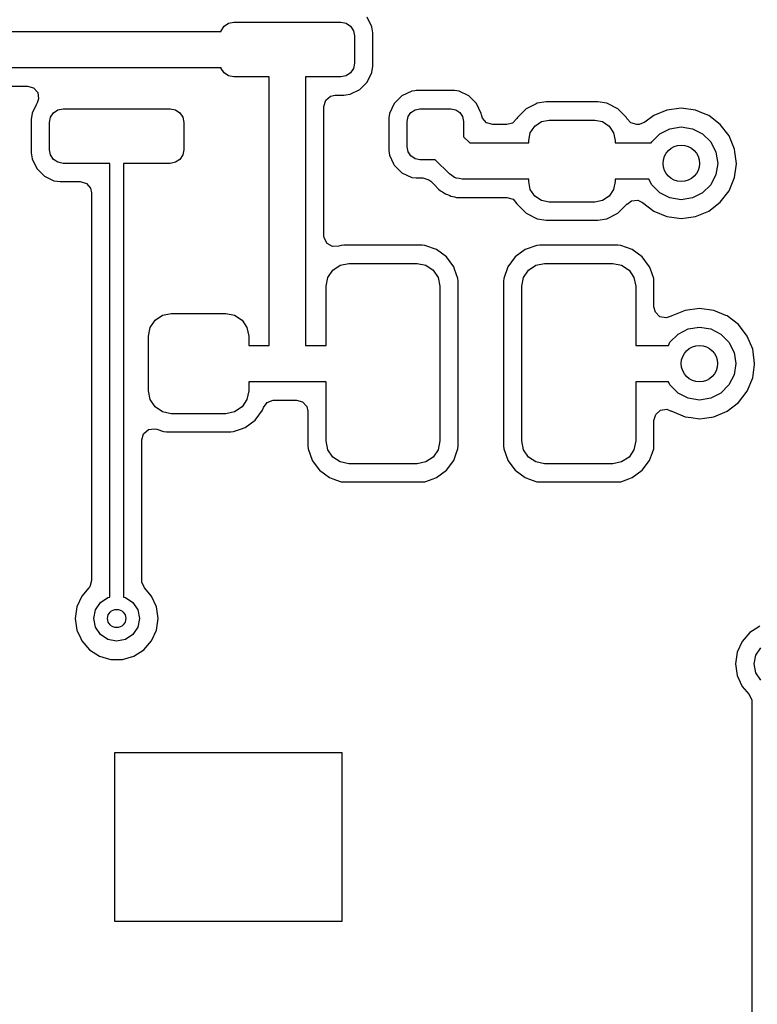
# Model space of a CAD drawing. Extents: x 0.4 to 10.6, y -8.1 to -0.4.
# Tile 11 of 42: x 5.45 to 5.769, y -2.246 to -1.82. Entities that reach past the tile are written whole.
import ezdxf

# ---------------------------------------------------------------- set-up
doc = ezdxf.new("R2010")
doc.units = 0
doc.header["$MEASUREMENT"] = 0
doc.layers.add('BLACK', color=7, linetype='CONTINUOUS')

msp = doc.modelspace()

# ---------------------------------------------------------------- linework, layer by layer
at = {"layer": 'BLACK', "linetype": 'CONTINUOUS'}
for p, q in [((5.53736, -1.82451), (5.53864, -1.8226)), ((5.53864, -1.8226), (5.54055, -1.82132)), ((5.54055, -1.82132), (5.54281, -1.82087)), ((5.54281, -1.82087), (5.58907, -1.82087)), ((5.58907, -1.82087), (5.59133, -1.82132)), ((5.59133, -1.82132), (5.59325, -1.8226)), ((5.59325, -1.8226), (5.59453, -1.82451)), ((5.60248, -1.82278), (5.60046, -1.81864)), ((5.43209, -1.8248), (5.5373, -1.8248)), ((5.5373, -1.8248), (5.53736, -1.82451)), ((5.59453, -1.82451), (5.59498, -1.82677)), ((5.59498, -1.82677), (5.59498, -1.83858)), ((5.60287, -1.82546), (5.60248, -1.82278)), ((5.60287, -1.83989), (5.60287, -1.82546)), ((5.59498, -1.83858), (5.59453, -1.84084)), ((5.5373, -1.84055), (5.42421, -1.84055)), ((5.53736, -1.84084), (5.5373, -1.84055)), ((5.53864, -1.84276), (5.53736, -1.84084)), ((5.54055, -1.84404), (5.53864, -1.84276)), ((5.59325, -1.84276), (5.59133, -1.84404)), ((5.59453, -1.84084), (5.59325, -1.84276)), ((5.60046, -1.84671), (5.60248, -1.84257)), ((5.60248, -1.84257), (5.60287, -1.83989)), ((5.54281, -1.84449), (5.54055, -1.84404)), ((5.55807, -1.84449), (5.54281, -1.84449)), ((5.55807, -1.96063), (5.55807, -1.84449)), ((5.58907, -1.84449), (5.57382, -1.84449)), ((5.57382, -1.84449), (5.57382, -1.96063)), ((5.59133, -1.84404), (5.58907, -1.84449)), ((5.5972, -1.84997), (5.60046, -1.84671)), ((5.42297, -1.84844), (5.45355, -1.84844)), ((5.45355, -1.84844), (5.45619, -1.84922)), ((5.45619, -1.84922), (5.45799, -1.8513)), ((5.45799, -1.8513), (5.45838, -1.85402)), ((5.58457, -1.85282), (5.58659, -1.85238)), ((5.58659, -1.85238), (5.59038, -1.85238)), ((5.59038, -1.85238), (5.59128, -1.85225)), ((5.59128, -1.85225), (5.59307, -1.85199)), ((5.59307, -1.85199), (5.5972, -1.84997)), ((5.61971, -1.85063), (5.61542, -1.85263)), ((5.62104, -1.85046), (5.61971, -1.85063)), ((5.61971, -1.85063), (5.61971, -1.85063)), ((5.61971, -1.85063), (5.61971, -1.85063)), ((5.62166, -1.85037), (5.62104, -1.85046)), ((5.63819, -1.85037), (5.62166, -1.85037)), ((5.64014, -1.85063), (5.63819, -1.85037)), ((5.64442, -1.85263), (5.64014, -1.85063)), ((5.64014, -1.85063), (5.64014, -1.85063)), ((5.64014, -1.85063), (5.64014, -1.85063)), ((5.45737, -1.85654), (5.45559, -1.86018)), ((5.45761, -1.85604), (5.45737, -1.85654)), ((5.45779, -1.85568), (5.45761, -1.85604)), ((5.45761, -1.85604), (5.45761, -1.85604)), ((5.45838, -1.85402), (5.45773, -1.85565)), ((5.45773, -1.85565), (5.45779, -1.85568)), ((5.58171, -1.85726), (5.58249, -1.85462)), ((5.58249, -1.85462), (5.58457, -1.85282)), ((5.61208, -1.85597), (5.61008, -1.86026)), ((5.61542, -1.85263), (5.61208, -1.85597)), ((5.64776, -1.85597), (5.64442, -1.85263)), ((5.64976, -1.86026), (5.64776, -1.85597)), ((5.67345, -1.85614), (5.66916, -1.85833)), ((5.67389, -1.85592), (5.67345, -1.85614)), ((5.67782, -1.8553), (5.67389, -1.85592)), ((5.67389, -1.85592), (5.67389, -1.85592)), ((5.67389, -1.85592), (5.67389, -1.85592)), ((5.70014, -1.8553), (5.67782, -1.8553)), ((5.67782, -1.8553), (5.67782, -1.8553)), ((5.70406, -1.85592), (5.70014, -1.8553)), ((5.70014, -1.8553), (5.70014, -1.8553)), ((5.70879, -1.85833), (5.70406, -1.85592)), ((5.70406, -1.85592), (5.70406, -1.85592)), ((5.70406, -1.85592), (5.70406, -1.85592)), ((5.45559, -1.86018), (5.4552, -1.86286)), ((5.46354, -1.86191), (5.46482, -1.86)), ((5.46482, -1.86), (5.46674, -1.85872)), ((5.46674, -1.85872), (5.469, -1.85827)), ((5.469, -1.85827), (5.51526, -1.85827)), ((5.51526, -1.85827), (5.51752, -1.85872)), ((5.51752, -1.85872), (5.51943, -1.86)), ((5.51943, -1.86), (5.52071, -1.86191)), ((5.58171, -1.87637), (5.58171, -1.85726)), ((5.61008, -1.86026), (5.60982, -1.86221)), ((5.61814, -1.86167), (5.61933, -1.85988)), ((5.61933, -1.85988), (5.62112, -1.85869)), ((5.62112, -1.85869), (5.62323, -1.85827)), ((5.62323, -1.85827), (5.63661, -1.85827)), ((5.63661, -1.85827), (5.63872, -1.85869)), ((5.63872, -1.85869), (5.64051, -1.85988)), ((5.64051, -1.85988), (5.64171, -1.86167)), ((5.64985, -1.86089), (5.64976, -1.86026)), ((5.64976, -1.86026), (5.64976, -1.86026)), ((5.65025, -1.86228), (5.64985, -1.86089)), ((5.66916, -1.85833), (5.66541, -1.86208)), ((5.66916, -1.85833), (5.66916, -1.85833)), ((5.71254, -1.86208), (5.70879, -1.85833)), ((5.70879, -1.85833), (5.70879, -1.85833)), ((5.70879, -1.85833), (5.70879, -1.85833)), ((5.73005, -1.85886), (5.7243, -1.86124)), ((5.73622, -1.85804), (5.73005, -1.85886)), ((5.73005, -1.85886), (5.73005, -1.85886)), ((5.74239, -1.85886), (5.73622, -1.85804)), ((5.73622, -1.85804), (5.73622, -1.85804)), ((5.74577, -1.86026), (5.74239, -1.85886)), ((5.74239, -1.85886), (5.74239, -1.85886)), ((5.74814, -1.86124), (5.74577, -1.86026)), ((5.4552, -1.86286), (5.4552, -1.87729)), ((5.46309, -1.86417), (5.46354, -1.86191)), ((5.46309, -1.87598), (5.46309, -1.86417)), ((5.52071, -1.86191), (5.52116, -1.86417)), ((5.52116, -1.86417), (5.52116, -1.87598)), ((5.60982, -1.86221), (5.60982, -1.87637)), ((5.61772, -1.86378), (5.61814, -1.86167)), ((5.61772, -1.8748), (5.61772, -1.86378)), ((5.64171, -1.86167), (5.64213, -1.86378)), ((5.64213, -1.86378), (5.64213, -1.87036)), ((5.65205, -1.86436), (5.65025, -1.86228)), ((5.65469, -1.86514), (5.65205, -1.86436)), ((5.66086, -1.86514), (5.65469, -1.86514)), ((5.66332, -1.86447), (5.66086, -1.86514)), ((5.66521, -1.86247), (5.66332, -1.86447)), ((5.66541, -1.86208), (5.66521, -1.86247)), ((5.66541, -1.86208), (5.66541, -1.86208)), ((5.67287, -1.86578), (5.67574, -1.86386)), ((5.67574, -1.86386), (5.67913, -1.86319)), ((5.67913, -1.86319), (5.69882, -1.86319)), ((5.69882, -1.86319), (5.70221, -1.86386)), ((5.70221, -1.86386), (5.70508, -1.86578)), ((5.71261, -1.86221), (5.71254, -1.86208)), ((5.71254, -1.86208), (5.71254, -1.86208)), ((5.71274, -1.86247), (5.71261, -1.86221)), ((5.71445, -1.86436), (5.71274, -1.86247)), ((5.71709, -1.86514), (5.71445, -1.86436)), ((5.71756, -1.86514), (5.71709, -1.86514)), ((5.71797, -1.86512), (5.71756, -1.86514)), ((5.72053, -1.86413), (5.71797, -1.86512)), ((5.7243, -1.86124), (5.72053, -1.86413)), ((5.75308, -1.86503), (5.74814, -1.86124)), ((5.75687, -1.86997), (5.75308, -1.86503)), ((5.67028, -1.87205), (5.67095, -1.86866)), ((5.67095, -1.86866), (5.67287, -1.86578)), ((5.70508, -1.86578), (5.707, -1.86866)), ((5.707, -1.86866), (5.70768, -1.87205)), ((5.72348, -1.87263), (5.72696, -1.86915)), ((5.72696, -1.86915), (5.73135, -1.86691)), ((5.73135, -1.86691), (5.73622, -1.86614)), ((5.73622, -1.86614), (5.74109, -1.86691)), ((5.74109, -1.86691), (5.74548, -1.86915)), ((5.74548, -1.86915), (5.74896, -1.87263)), ((5.64213, -1.87036), (5.6448, -1.87303)), ((5.6448, -1.87303), (5.67028, -1.87303)), ((5.67028, -1.87303), (5.67028, -1.87205)), ((5.70768, -1.87205), (5.70768, -1.87303)), ((5.70768, -1.87303), (5.72328, -1.87303)), ((5.72328, -1.87303), (5.72348, -1.87263)), ((5.74896, -1.87263), (5.7512, -1.87702)), ((5.75925, -1.87572), (5.75687, -1.86997)), ((5.4552, -1.87729), (5.45559, -1.87998)), ((5.46354, -1.87824), (5.46309, -1.87598)), ((5.52116, -1.87598), (5.52071, -1.87824)), ((5.58171, -1.91315), (5.58171, -1.87637)), ((5.60982, -1.87637), (5.61008, -1.87833)), ((5.60982, -1.87637), (5.60982, -1.87637)), ((5.61814, -1.87691), (5.61772, -1.8748)), ((5.61933, -1.8787), (5.61814, -1.87691)), ((5.7512, -1.87702), (5.75197, -1.88189)), ((5.7594, -1.87684), (5.75925, -1.87572)), ((5.76007, -1.88189), (5.7594, -1.87684)), ((5.45559, -1.87998), (5.45761, -1.88411)), ((5.46482, -1.88016), (5.46354, -1.87824)), ((5.46674, -1.88144), (5.46482, -1.88016)), ((5.469, -1.88189), (5.46674, -1.88144)), ((5.48917, -1.88189), (5.469, -1.88189)), ((5.48917, -2.06948), (5.48917, -1.88189)), ((5.51526, -1.88189), (5.49508, -1.88189)), ((5.49508, -1.88189), (5.49508, -2.06948)), ((5.51752, -1.88144), (5.51526, -1.88189)), ((5.51943, -1.88016), (5.51752, -1.88144)), ((5.52071, -1.87824), (5.51943, -1.88016)), ((5.61008, -1.87833), (5.61008, -1.87833)), ((5.61008, -1.87833), (5.61008, -1.87833)), ((5.61008, -1.87833), (5.61182, -1.88205)), ((5.61182, -1.88205), (5.61208, -1.88261)), ((5.62112, -1.8799), (5.61933, -1.8787)), ((5.62323, -1.88031), (5.62112, -1.8799)), ((5.62981, -1.88031), (5.62323, -1.88031)), ((5.63597, -1.88647), (5.62981, -1.88031)), ((5.75197, -1.88189), (5.7512, -1.88676)), ((5.75925, -1.88806), (5.76004, -1.88206)), ((5.76004, -1.88206), (5.76007, -1.88189)), ((5.76007, -1.88189), (5.76007, -1.88189)), ((5.76007, -1.88189), (5.76007, -1.88189)), ((5.45761, -1.88411), (5.46087, -1.88737)), ((5.61208, -1.88261), (5.61542, -1.88595)), ((5.61542, -1.88595), (5.61971, -1.88795)), ((5.63709, -1.88718), (5.63597, -1.88647)), ((5.46087, -1.88737), (5.46087, -1.88737)), ((5.46087, -1.88737), (5.46087, -1.88737)), ((5.46087, -1.88737), (5.465, -1.88939)), ((5.465, -1.88939), (5.46635, -1.88959)), ((5.46635, -1.88959), (5.46769, -1.88978)), ((5.46769, -1.88978), (5.46769, -1.88978)), ((5.46769, -1.88978), (5.4764, -1.88978)), ((5.4764, -1.88978), (5.47904, -1.89056)), ((5.47904, -1.89056), (5.48084, -1.89264)), ((5.61971, -1.88795), (5.62166, -1.88821)), ((5.62166, -1.88821), (5.62452, -1.88821)), ((5.62452, -1.88821), (5.62716, -1.88898)), ((5.62716, -1.88898), (5.62797, -1.88964)), ((5.62797, -1.88964), (5.62969, -1.89136)), ((5.63812, -1.888), (5.63709, -1.88718)), ((5.63856, -1.8881), (5.63812, -1.888)), ((5.63893, -1.88834), (5.63856, -1.8881)), ((5.64025, -1.88849), (5.63893, -1.88834)), ((5.64154, -1.88878), (5.64025, -1.88849)), ((5.67028, -1.88878), (5.64154, -1.88878)), ((5.67028, -1.88976), (5.67028, -1.88878)), ((5.67095, -1.89315), (5.67028, -1.88976)), ((5.70768, -1.88976), (5.707, -1.89315)), ((5.72227, -1.88878), (5.70768, -1.88878)), ((5.70768, -1.88878), (5.70768, -1.88976)), ((5.72348, -1.89115), (5.72227, -1.88878)), ((5.7512, -1.88676), (5.74896, -1.89115)), ((5.75687, -1.89381), (5.75925, -1.88806)), ((5.48084, -1.89264), (5.48128, -1.89467)), ((5.48128, -1.89467), (5.48128, -2.06235)), ((5.62969, -1.89136), (5.63134, -1.89301)), ((5.63134, -1.89301), (5.63134, -1.89301)), ((5.63134, -1.89301), (5.63215, -1.89382)), ((5.63215, -1.89382), (5.63293, -1.89422)), ((5.63293, -1.89422), (5.63358, -1.89462)), ((5.63358, -1.89462), (5.63429, -1.89513)), ((5.63429, -1.89513), (5.63512, -1.8954)), ((5.67287, -1.89603), (5.67095, -1.89315)), ((5.707, -1.89315), (5.70508, -1.89603)), ((5.72696, -1.89463), (5.72348, -1.89115)), ((5.73135, -1.89687), (5.72696, -1.89463)), ((5.74548, -1.89463), (5.74109, -1.89687)), ((5.74896, -1.89115), (5.74548, -1.89463)), ((5.75308, -1.89875), (5.75687, -1.89381)), ((5.63512, -1.8954), (5.63583, -1.89569)), ((5.63583, -1.89569), (5.6366, -1.89609)), ((5.6366, -1.89609), (5.63746, -1.89622)), ((5.63746, -1.89622), (5.63821, -1.8964)), ((5.63821, -1.8964), (5.63904, -1.89667)), ((5.63904, -1.89667), (5.64029, -1.89667)), ((5.64029, -1.89667), (5.66086, -1.89667)), ((5.66086, -1.89667), (5.6635, -1.89745)), ((5.6635, -1.89745), (5.66521, -1.89934)), ((5.66521, -1.89934), (5.66541, -1.89973)), ((5.67574, -1.89795), (5.67287, -1.89603)), ((5.67913, -1.89862), (5.67574, -1.89795)), ((5.69882, -1.89862), (5.67913, -1.89862)), ((5.70221, -1.89795), (5.69882, -1.89862)), ((5.70508, -1.89603), (5.70221, -1.89795)), ((5.71286, -1.89951), (5.71467, -1.89812)), ((5.71467, -1.89812), (5.71741, -1.89788)), ((5.71741, -1.89788), (5.71941, -1.89879)), ((5.71941, -1.89879), (5.7243, -1.90254)), ((5.73622, -1.89764), (5.73135, -1.89687)), ((5.74109, -1.89687), (5.73622, -1.89764)), ((5.74814, -1.90254), (5.75308, -1.89875)), ((5.66541, -1.89973), (5.66541, -1.89973)), ((5.66541, -1.89973), (5.66916, -1.90349)), ((5.66916, -1.90349), (5.66916, -1.90349)), ((5.66916, -1.90349), (5.66916, -1.90349)), ((5.66916, -1.90349), (5.67389, -1.90589)), ((5.70406, -1.90589), (5.70879, -1.90349)), ((5.70879, -1.90349), (5.71059, -1.90169)), ((5.71059, -1.90169), (5.71281, -1.89946)), ((5.71281, -1.89946), (5.71286, -1.89951)), ((5.7243, -1.90254), (5.73005, -1.90492)), ((5.74239, -1.90492), (5.74814, -1.90254)), ((5.67389, -1.90589), (5.67389, -1.90589)), ((5.67389, -1.90589), (5.67389, -1.90589)), ((5.67389, -1.90589), (5.67782, -1.90652)), ((5.67782, -1.90652), (5.67782, -1.90652)), ((5.67782, -1.90652), (5.70014, -1.90652)), ((5.70014, -1.90652), (5.70406, -1.90589)), ((5.70406, -1.90589), (5.70406, -1.90589)), ((5.70406, -1.90589), (5.70406, -1.90589)), ((5.73005, -1.90492), (5.73313, -1.90533)), ((5.73313, -1.90533), (5.73622, -1.90574)), ((5.73622, -1.90574), (5.73828, -1.90546)), ((5.73622, -1.90574), (5.73622, -1.90574)), ((5.73622, -1.90574), (5.73622, -1.90574)), ((5.73828, -1.90546), (5.74239, -1.90492)), ((5.5818, -1.91409), (5.58171, -1.91315)), ((5.58307, -1.91653), (5.5818, -1.91409)), ((5.58546, -1.9179), (5.58307, -1.91653)), ((5.58821, -1.91776), (5.58546, -1.9179)), ((5.58919, -1.91742), (5.58821, -1.91776)), ((5.59038, -1.9173), (5.58919, -1.91742)), ((5.62418, -1.9173), (5.59038, -1.9173)), ((5.59038, -1.9173), (5.59038, -1.9173)), ((5.62538, -1.91742), (5.62418, -1.9173)), ((5.62418, -1.9173), (5.62418, -1.9173)), ((5.63043, -1.91918), (5.62538, -1.91742)), ((5.63473, -1.92236), (5.63043, -1.91918)), ((5.63043, -1.91918), (5.63043, -1.91918)), ((5.66878, -1.91918), (5.66448, -1.92236)), ((5.67383, -1.91742), (5.66878, -1.91918)), ((5.66878, -1.91918), (5.66878, -1.91918)), ((5.67503, -1.9173), (5.67383, -1.91742)), ((5.67383, -1.91742), (5.67383, -1.91742)), ((5.70883, -1.9173), (5.67503, -1.9173)), ((5.67503, -1.9173), (5.67503, -1.9173)), ((5.71003, -1.91742), (5.70883, -1.9173)), ((5.70883, -1.9173), (5.70883, -1.9173)), ((5.71507, -1.91918), (5.71003, -1.91742)), ((5.71938, -1.92236), (5.71507, -1.91918)), ((5.71507, -1.91918), (5.71507, -1.91918)), ((5.63791, -1.92666), (5.63473, -1.92236)), ((5.66448, -1.92236), (5.66131, -1.92666)), ((5.72255, -1.92666), (5.71938, -1.92236)), ((5.58343, -1.93127), (5.58556, -1.92808)), ((5.58556, -1.92808), (5.58875, -1.92595)), ((5.58875, -1.92595), (5.59252, -1.9252)), ((5.59252, -1.9252), (5.62205, -1.9252)), ((5.62205, -1.9252), (5.62581, -1.92595)), ((5.62581, -1.92595), (5.62901, -1.92808)), ((5.62901, -1.92808), (5.63114, -1.93127)), ((5.63825, -1.92763), (5.63791, -1.92666)), ((5.63967, -1.9317), (5.63825, -1.92763)), ((5.66131, -1.92666), (5.65954, -1.9317)), ((5.66131, -1.92666), (5.66131, -1.92666)), ((5.66807, -1.93127), (5.67021, -1.92808)), ((5.67021, -1.92808), (5.6734, -1.92595)), ((5.6734, -1.92595), (5.67717, -1.9252)), ((5.67717, -1.9252), (5.70669, -1.9252)), ((5.70669, -1.9252), (5.71046, -1.92595)), ((5.71046, -1.92595), (5.71365, -1.92808)), ((5.71365, -1.92808), (5.71579, -1.93127)), ((5.72289, -1.92763), (5.72255, -1.92666)), ((5.72432, -1.9317), (5.72289, -1.92763)), ((5.58268, -1.93504), (5.58343, -1.93127)), ((5.63114, -1.93127), (5.63189, -1.93504)), ((5.63978, -1.9329), (5.63967, -1.9317)), ((5.63967, -1.9317), (5.63967, -1.9317)), ((5.63978, -2.00411), (5.63978, -1.9329)), ((5.65954, -1.9317), (5.65943, -1.9329)), ((5.65943, -1.9329), (5.65943, -2.00411)), ((5.65954, -1.9317), (5.65954, -1.9317)), ((5.66732, -1.93504), (5.66807, -1.93127)), ((5.71579, -1.93127), (5.71654, -1.93504)), ((5.72443, -1.9329), (5.72432, -1.9317)), ((5.72432, -1.9317), (5.72432, -1.9317)), ((5.72443, -1.94389), (5.72443, -1.9329)), ((5.58268, -1.96063), (5.58268, -1.93504)), ((5.63189, -1.93504), (5.63189, -2.00197)), ((5.66732, -2.00197), (5.66732, -1.93504)), ((5.71654, -1.93504), (5.71654, -1.96063)), ((5.72505, -1.94628), (5.72443, -1.94389)), ((5.73792, -1.94547), (5.73217, -1.94785)), ((5.74409, -1.94466), (5.73792, -1.94547)), ((5.73792, -1.94547), (5.73792, -1.94547)), ((5.75027, -1.94547), (5.74409, -1.94466)), ((5.74409, -1.94466), (5.74409, -1.94466)), ((5.75552, -1.94765), (5.75027, -1.94547)), ((5.75027, -1.94547), (5.75027, -1.94547)), ((5.50665, -1.95293), (5.50879, -1.94973)), ((5.50879, -1.94973), (5.51198, -1.9476)), ((5.51198, -1.9476), (5.51575, -1.94685)), ((5.51575, -1.94685), (5.53937, -1.94685)), ((5.53937, -1.94685), (5.54314, -1.9476)), ((5.54314, -1.9476), (5.54633, -1.94973)), ((5.54633, -1.94973), (5.54846, -1.95293)), ((5.72702, -1.94821), (5.72505, -1.94628)), ((5.72972, -1.94876), (5.72702, -1.94821)), ((5.73185, -1.94794), (5.72972, -1.94876)), ((5.73189, -1.94801), (5.73185, -1.94794)), ((5.73217, -1.94785), (5.73189, -1.94801)), ((5.75602, -1.94785), (5.75552, -1.94765)), ((5.76096, -1.95164), (5.75602, -1.94785)), ((5.50591, -1.95669), (5.50665, -1.95293)), ((5.54846, -1.95293), (5.54921, -1.95669)), ((5.73484, -1.95576), (5.73923, -1.95353)), ((5.73923, -1.95353), (5.74409, -1.95276)), ((5.74409, -1.95276), (5.74896, -1.95353)), ((5.74896, -1.95353), (5.75335, -1.95576)), ((5.76475, -1.95658), (5.76096, -1.95164)), ((5.50591, -1.98031), (5.50591, -1.95669)), ((5.54921, -1.95669), (5.54921, -1.96063)), ((5.73135, -1.95925), (5.73484, -1.95576)), ((5.75335, -1.95576), (5.75683, -1.95925)), ((5.76713, -1.96233), (5.76475, -1.95658)), ((5.54921, -1.96063), (5.55807, -1.96063)), ((5.57382, -1.96063), (5.58268, -1.96063)), ((5.71654, -1.96063), (5.73065, -1.96063)), ((5.73065, -1.96063), (5.73135, -1.95925)), ((5.75683, -1.95925), (5.75907, -1.96364)), ((5.76727, -1.9634), (5.76713, -1.96233)), ((5.75907, -1.96364), (5.75984, -1.9685)), ((5.76794, -1.9685), (5.76727, -1.9634)), ((5.75984, -1.9685), (5.75907, -1.97337)), ((5.76713, -1.97468), (5.76789, -1.96892)), ((5.76789, -1.96892), (5.76794, -1.9685)), ((5.76794, -1.9685), (5.76794, -1.9685)), ((5.75907, -1.97337), (5.75683, -1.97776)), ((5.76475, -1.98043), (5.76713, -1.97468)), ((5.50665, -1.98408), (5.50591, -1.98031)), ((5.54921, -1.98031), (5.54846, -1.98408)), ((5.56299, -1.97638), (5.54921, -1.97638)), ((5.54921, -1.97638), (5.54921, -1.98031)), ((5.58268, -1.97638), (5.56299, -1.97638)), ((5.58268, -2.00197), (5.58268, -1.97638)), ((5.73065, -1.97638), (5.71654, -1.97638)), ((5.71654, -1.97638), (5.71654, -2.00197)), ((5.73135, -1.97776), (5.73065, -1.97638)), ((5.73484, -1.98124), (5.73135, -1.97776)), ((5.75683, -1.97776), (5.75335, -1.98124)), ((5.50879, -1.98727), (5.50665, -1.98408)), ((5.54846, -1.98408), (5.54633, -1.98727)), ((5.55724, -1.98531), (5.55979, -1.98429)), ((5.55979, -1.98429), (5.56024, -1.98427)), ((5.56024, -1.98427), (5.56049, -1.98427)), ((5.56049, -1.98427), (5.56175, -1.98427)), ((5.56175, -1.98427), (5.5699, -1.98427)), ((5.5699, -1.98427), (5.57254, -1.98505)), ((5.73923, -1.98348), (5.73484, -1.98124)), ((5.74409, -1.98425), (5.73923, -1.98348)), ((5.74896, -1.98348), (5.74409, -1.98425)), ((5.75335, -1.98124), (5.74896, -1.98348)), ((5.76096, -1.98537), (5.76475, -1.98043)), ((5.51198, -1.98941), (5.50879, -1.98727)), ((5.54633, -1.98727), (5.54314, -1.98941)), ((5.55205, -1.993), (5.55523, -1.9887)), ((5.55523, -1.9887), (5.55563, -1.98754)), ((5.55563, -1.98754), (5.55724, -1.98531)), ((5.57254, -1.98505), (5.57434, -1.98713)), ((5.57434, -1.98713), (5.57478, -1.98915)), ((5.7252, -1.99047), (5.72728, -1.98867)), ((5.72728, -1.98867), (5.73001, -1.98828)), ((5.73001, -1.98828), (5.73186, -1.98906)), ((5.75602, -1.98915), (5.76096, -1.98537)), ((5.51575, -1.99016), (5.51198, -1.98941)), ((5.53937, -1.99016), (5.51575, -1.99016)), ((5.54314, -1.98941), (5.53937, -1.99016)), ((5.54775, -1.99617), (5.55205, -1.993)), ((5.57478, -1.98915), (5.57478, -2.00411)), ((5.72443, -1.99311), (5.7252, -1.99047)), ((5.73186, -1.98906), (5.73189, -1.98899)), ((5.73189, -1.98899), (5.73217, -1.98915)), ((5.73217, -1.98915), (5.73217, -1.98915)), ((5.73217, -1.98915), (5.73792, -1.99154)), ((5.73792, -1.99154), (5.7405, -1.99188)), ((5.7405, -1.99188), (5.74409, -1.99235)), ((5.74409, -1.99235), (5.74623, -1.99207)), ((5.74409, -1.99235), (5.74409, -1.99235)), ((5.74409, -1.99235), (5.74409, -1.99235)), ((5.74623, -1.99207), (5.75027, -1.99154)), ((5.75027, -1.99154), (5.75602, -1.98915)), ((5.50375, -1.99888), (5.50583, -1.99707)), ((5.50583, -1.99707), (5.50855, -1.99668)), ((5.50855, -1.99668), (5.50947, -1.99691)), ((5.50947, -1.99691), (5.51241, -1.99794)), ((5.5427, -1.99794), (5.54566, -1.99691)), ((5.54566, -1.99691), (5.54775, -1.99617)), ((5.72443, -2.00411), (5.72443, -1.99311)), ((5.50297, -2.00152), (5.50375, -1.99888)), ((5.50297, -2.06235), (5.50297, -2.00152)), ((5.51241, -1.99794), (5.51241, -1.99794)), ((5.51241, -1.99794), (5.51361, -1.99805)), ((5.51361, -1.99805), (5.51361, -1.99805)), ((5.51361, -1.99805), (5.54151, -1.99805)), ((5.54151, -1.99805), (5.5427, -1.99794)), ((5.5427, -1.99794), (5.5427, -1.99794)), ((5.57478, -2.00411), (5.5749, -2.0053)), ((5.5749, -2.0053), (5.5749, -2.0053)), ((5.5749, -2.0053), (5.57661, -2.01021)), ((5.58343, -2.00574), (5.58268, -2.00197)), ((5.58556, -2.00893), (5.58343, -2.00574)), ((5.63114, -2.00574), (5.62901, -2.00893)), ((5.63189, -2.00197), (5.63114, -2.00574)), ((5.63907, -2.00702), (5.63967, -2.0053)), ((5.63967, -2.0053), (5.63978, -2.00411)), ((5.63967, -2.0053), (5.63967, -2.0053)), ((5.65943, -2.00411), (5.65954, -2.0053)), ((5.65954, -2.0053), (5.65954, -2.0053)), ((5.65954, -2.0053), (5.66126, -2.01021)), ((5.66807, -2.00574), (5.66732, -2.00197)), ((5.67021, -2.00893), (5.66807, -2.00574)), ((5.71579, -2.00574), (5.71365, -2.00893)), ((5.71654, -2.00197), (5.71579, -2.00574)), ((5.72372, -2.00702), (5.72432, -2.0053)), ((5.72432, -2.0053), (5.72443, -2.00411)), ((5.72432, -2.0053), (5.72432, -2.0053)), ((5.58875, -2.01106), (5.58556, -2.00893)), ((5.62901, -2.00893), (5.62581, -2.01106)), ((5.63791, -2.01035), (5.63907, -2.00702)), ((5.6734, -2.01106), (5.67021, -2.00893)), ((5.71365, -2.00893), (5.71046, -2.01106)), ((5.72255, -2.01035), (5.72372, -2.00702)), ((5.57661, -2.01021), (5.57666, -2.01035)), ((5.57666, -2.01035), (5.57984, -2.01465)), ((5.59252, -2.01181), (5.58875, -2.01106)), ((5.62205, -2.01181), (5.59252, -2.01181)), ((5.62581, -2.01106), (5.62205, -2.01181)), ((5.63473, -2.01465), (5.63791, -2.01035)), ((5.66126, -2.01021), (5.66131, -2.01035)), ((5.66131, -2.01035), (5.66448, -2.01465)), ((5.67717, -2.01181), (5.6734, -2.01106)), ((5.70669, -2.01181), (5.67717, -2.01181)), ((5.71046, -2.01106), (5.70669, -2.01181)), ((5.71938, -2.01465), (5.72255, -2.01035)), ((5.57984, -2.01465), (5.58414, -2.01783)), ((5.58414, -2.01783), (5.58554, -2.01832)), ((5.58554, -2.01832), (5.58918, -2.01959)), ((5.62538, -2.01959), (5.62898, -2.01833)), ((5.62898, -2.01833), (5.63043, -2.01783)), ((5.63043, -2.01783), (5.63473, -2.01465)), ((5.66448, -2.01465), (5.66878, -2.01783)), ((5.66878, -2.01783), (5.67019, -2.01832)), ((5.67019, -2.01832), (5.67383, -2.01959)), ((5.71003, -2.01959), (5.71362, -2.01833)), ((5.71362, -2.01833), (5.71507, -2.01783)), ((5.71507, -2.01783), (5.71938, -2.01465)), ((5.58918, -2.01959), (5.59038, -2.0197)), ((5.59038, -2.0197), (5.59038, -2.0197)), ((5.59038, -2.0197), (5.62418, -2.0197)), ((5.62418, -2.0197), (5.62538, -2.01959)), ((5.62538, -2.01959), (5.62538, -2.01959)), ((5.67383, -2.01959), (5.67503, -2.0197)), ((5.67503, -2.0197), (5.67503, -2.0197)), ((5.67503, -2.0197), (5.70883, -2.0197)), ((5.70883, -2.0197), (5.71003, -2.01959)), ((5.71003, -2.01959), (5.71003, -2.01959)), ((5.4805, -2.06499), (5.48009, -2.06555)), ((5.48128, -2.06235), (5.4805, -2.06499)), ((5.50302, -2.06305), (5.50297, -2.06235)), ((5.50416, -2.06555), (5.50302, -2.06305)), ((5.47705, -2.06905), (5.47493, -2.07369)), ((5.48009, -2.06555), (5.47705, -2.06905)), ((5.47705, -2.06905), (5.47705, -2.06905)), ((5.48517, -2.07178), (5.48836, -2.06965)), ((5.48836, -2.06965), (5.48917, -2.06948)), ((5.49508, -2.06948), (5.49589, -2.06965)), ((5.49589, -2.06965), (5.49909, -2.07178)), ((5.5072, -2.06905), (5.50416, -2.06555)), ((5.50932, -2.07369), (5.5072, -2.06905)), ((5.47493, -2.07369), (5.47421, -2.07874)), ((5.48303, -2.07497), (5.48517, -2.07178)), ((5.49909, -2.07178), (5.50122, -2.07497)), ((5.51004, -2.07874), (5.50932, -2.07369)), ((5.48228, -2.07874), (5.48303, -2.07497)), ((5.50122, -2.07497), (5.50197, -2.07874)), ((5.47421, -2.07874), (5.47493, -2.08379)), ((5.48303, -2.08251), (5.48228, -2.07874)), ((5.48517, -2.0857), (5.48303, -2.08251)), ((5.50122, -2.08251), (5.49909, -2.0857)), ((5.50197, -2.07874), (5.50122, -2.08251)), ((5.50932, -2.08379), (5.51004, -2.07874)), ((5.77015, -2.08213), (5.76814, -2.08342)), ((5.47493, -2.08379), (5.47658, -2.08739)), ((5.48836, -2.08783), (5.48517, -2.0857)), ((5.49909, -2.0857), (5.49589, -2.08783)), ((5.5072, -2.08843), (5.50932, -2.08379)), ((5.76586, -2.08488), (5.76252, -2.08874)), ((5.76814, -2.08342), (5.76586, -2.08488)), ((5.47658, -2.08739), (5.47705, -2.08843)), ((5.47705, -2.08843), (5.48039, -2.09228)), ((5.49213, -2.08858), (5.48836, -2.08783)), ((5.49589, -2.08783), (5.49213, -2.08858)), ((5.50386, -2.09228), (5.5072, -2.08843)), ((5.76252, -2.08874), (5.76041, -2.09338)), ((5.48039, -2.09228), (5.48468, -2.09504)), ((5.48468, -2.09504), (5.48898, -2.0963)), ((5.49468, -2.09648), (5.49957, -2.09504)), ((5.49957, -2.09504), (5.50386, -2.09228)), ((5.76041, -2.09338), (5.75968, -2.09843)), ((5.76776, -2.09843), (5.76851, -2.09466)), ((5.76851, -2.09466), (5.77064, -2.09147)), ((5.48898, -2.0963), (5.48958, -2.09648)), ((5.48958, -2.09648), (5.48958, -2.09648)), ((5.48958, -2.09648), (5.48958, -2.09648)), ((5.48958, -2.09648), (5.49468, -2.09648)), ((5.49468, -2.09648), (5.49468, -2.09648)), ((5.75968, -2.09843), (5.76041, -2.10347)), ((5.76851, -2.10219), (5.76776, -2.09843)), ((5.76041, -2.10347), (5.76241, -2.10787)), ((5.77064, -2.10538), (5.76851, -2.10219)), ((5.76241, -2.10787), (5.76252, -2.10811)), ((5.76252, -2.10811), (5.76556, -2.11162)), ((5.76556, -2.11162), (5.7667, -2.11412)), ((5.7667, -2.11412), (5.76675, -2.11481)), ((5.76675, -2.11481), (5.76675, -2.45434)), ((5.58957, -2.13681), (5.49114, -2.13681)), ((5.49114, -2.13681), (5.49114, -2.20965)), ((5.58957, -2.20965), (5.58957, -2.13681)), ((5.49114, -2.20965), (5.58957, -2.20965))]:
    msp.add_line(p, q, dxfattribs=at)
at = {"layer": 'BLACK'}
for centre, radius in [((5.73622, -1.88189), 0.00787), ((5.74409, -1.9685), 0.00787), ((5.49213, -2.07874), 0.00394)]:
    msp.add_circle(centre, radius, dxfattribs=at)

doc.saveas('drawing.dxf')
